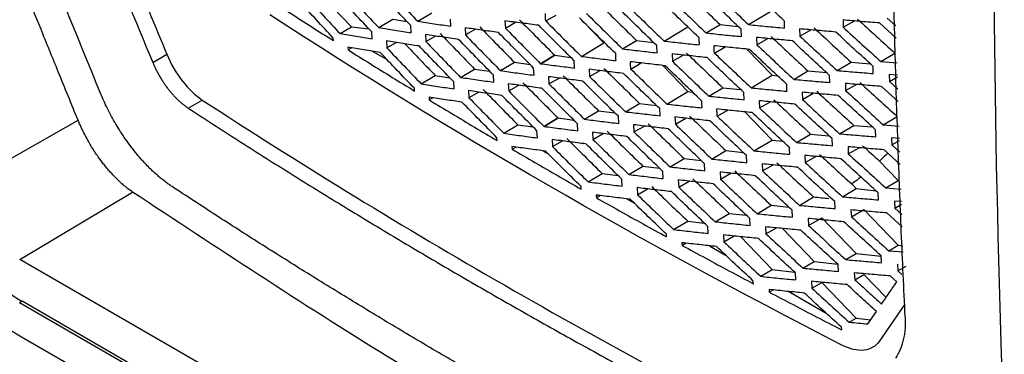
# Model space of a CAD drawing. Header units: millimetres. Extents: x 145 to 933, y -105 to 949.
# Tile 131 of 157: x 779.66 to 804.49, y 716.47 to 724.92. Entities that reach past the tile are written whole.
import ezdxf

# ---------------------------------------------------------------- set-up
doc = ezdxf.new("R2010")
doc.units = ezdxf.units.MM

msp = doc.modelspace()

# ---------------------------------------------------------------- linework, layer by layer
at = {"color": 7, "linetype": 'Continuous', "lineweight": 25}
for p, q in [((787.162, 725.635), (788.026, 724.737)), ((789.698, 724.876), (790.052, 725.088)), ((792.926, 724.884), (793.189, 725.034)), ((798.04, 724.791), (798.633, 725.146)), ((788.713, 724.717), (789.067, 724.929)), ((789.067, 724.929), (789.424, 724.873)), ((789.535, 724.588), (789.526, 724.766)), ((790.53, 724.752), (790.521, 724.932)), ((791.898, 724.887), (791.907, 724.704)), ((791.907, 724.704), (792.165, 724.852)), ((793.877, 724.862), (794.39, 724.329)), ((796.969, 724.581), (797.323, 724.792)), ((797.323, 724.792), (797.78, 724.746)), ((800.423, 724.909), (800.429, 724.726)), ((800.429, 724.726), (800.709, 724.885)), ((801.764, 724.449), (801.341, 724.833)), ((801.536, 724.956), (801.754, 724.759)), ((787.739, 724.565), (788.026, 724.737)), ((788.026, 724.737), (788.467, 724.686)), ((788.551, 724.431), (788.542, 724.607)), ((789.894, 724.542), (789.904, 724.363)), ((790.89, 724.712), (790.9, 724.53)), ((791.153, 724.675), (790.9, 724.53)), ((795.909, 724.377), (796.512, 724.738)), ((797.861, 724.491), (797.854, 724.675)), ((799.328, 724.686), (799.334, 724.502)), ((799.334, 724.502), (799.613, 724.661)), ((787.573, 724.387), (787.569, 724.454)), ((788.909, 724.38), (788.92, 724.203)), ((789.161, 724.341), (788.92, 724.203)), ((789.904, 724.363), (790.152, 724.505)), ((793.824, 723.99), (794.39, 724.329)), ((794.861, 724.18), (795.214, 724.392)), ((795.214, 724.392), (795.647, 724.342)), ((795.736, 724.079), (795.728, 724.264)), ((798.244, 724.469), (798.251, 724.285)), ((798.251, 724.285), (798.527, 724.442)), ((783.014, 723.84), (783.369, 724.045)), ((787.936, 724.223), (787.94, 724.155)), ((788.033, 724.207), (787.94, 724.155)), ((788.55, 724.123), (788.924, 723.908)), ((793.151, 724.018), (792.797, 723.806)), ((793.151, 724.018), (792.797, 723.806)), ((792.798, 723.806), (793.151, 724.018)), ((793.151, 724.018), (793.558, 723.965)), ((796.11, 724.054), (796.119, 723.87)), ((796.119, 723.87), (796.389, 724.024)), ((797.179, 724.074), (797.452, 724.23)), ((797.996, 724.175), (798.633, 723.513)), ((801.374, 723.861), (801.728, 724.074)), ((791.782, 723.63), (792.136, 723.842)), ((792.136, 723.842), (792.529, 723.788)), ((793.654, 723.695), (793.646, 723.878)), ((795.07, 723.672), (795.336, 723.824)), ((800.273, 723.633), (800.627, 723.845)), ((800.627, 723.845), (801.107, 723.806)), ((801.374, 723.861), (801.784, 723.83)), ((790.779, 723.46), (791.132, 723.672)), ((791.132, 723.672), (791.511, 723.617)), ((791.617, 723.339), (791.607, 723.519)), ((792.63, 723.514), (792.621, 723.695)), ((794.023, 723.664), (794.032, 723.481)), ((794.032, 723.481), (794.295, 723.631)), ((795.878, 723.763), (796.512, 723.104)), ((799.183, 723.411), (799.537, 723.623)), ((799.537, 723.623), (800.007, 723.582)), ((801.186, 723.558), (801.179, 723.739)), ((801.794, 723.519), (801.584, 723.535)), ((801.584, 723.535), (801.591, 723.355)), ((789.786, 723.297), (790.14, 723.508)), ((790.14, 723.508), (790.504, 723.453)), ((790.615, 723.171), (790.605, 723.349)), ((791.981, 723.299), (791.991, 723.119)), ((792.997, 723.478), (793.006, 723.297)), ((793.006, 723.297), (793.264, 723.444)), ((798.105, 723.197), (798.633, 723.513)), ((798.633, 723.513), (798.778, 723.496)), ((800.088, 723.331), (800.081, 723.512)), ((800.481, 723.308), (800.489, 723.126)), ((800.489, 723.126), (800.765, 723.284)), ((801.591, 723.355), (801.795, 723.471)), ((801.591, 723.355), (801.805, 723.161)), ((789.618, 723.117), (789.614, 723.185)), ((790.978, 723.126), (790.988, 722.948)), ((791.236, 723.089), (790.988, 722.948)), ((791.991, 723.119), (792.244, 723.264)), ((795.982, 722.787), (796.512, 723.104)), ((796.512, 723.104), (796.627, 723.091)), ((797.037, 722.988), (797.391, 723.2)), ((797.391, 723.2), (797.84, 723.154)), ((797.926, 722.897), (797.918, 723.08)), ((799.39, 723.087), (799.398, 722.905)), ((799.398, 722.905), (799.672, 723.061)), ((801.815, 722.851), (801.396, 723.231)), ((783.911, 722.685), (784.266, 722.89)), ((789.986, 722.959), (789.99, 722.891)), ((790.086, 722.944), (789.99, 722.891)), ((794.937, 722.593), (795.291, 722.804)), ((795.291, 722.804), (795.716, 722.755)), ((798.31, 722.872), (798.318, 722.69)), ((798.318, 722.69), (798.59, 722.845)), ((793.904, 722.405), (794.258, 722.617)), ((794.258, 722.617), (794.669, 722.566)), ((795.809, 722.491), (795.8, 722.673)), ((797.251, 722.482), (797.52, 722.635)), ((797.948, 722.591), (798.633, 721.88)), ((778.118, 720.664), (781.132, 722.382)), ((792.882, 722.224), (793.236, 722.436)), ((793.235, 722.436), (792.882, 722.224)), ((793.236, 722.436), (792.882, 722.224)), ((793.236, 722.436), (793.634, 722.383)), ((793.736, 722.112), (793.726, 722.292)), ((794.767, 722.298), (794.757, 722.479)), ((796.185, 722.462), (796.194, 722.28)), ((796.194, 722.28), (796.46, 722.432)), ((801.434, 722.264), (801.788, 722.477)), ((791.871, 722.05), (792.225, 722.262)), ((792.225, 722.262), (792.609, 722.209)), ((792.715, 721.933), (792.705, 722.112)), ((794.106, 722.076), (794.116, 721.896)), ((794.116, 721.896), (794.374, 722.043)), ((795.14, 722.266), (795.15, 722.085)), ((795.15, 722.085), (795.412, 722.234)), ((799.251, 721.819), (799.605, 722.031)), ((799.605, 722.031), (800.067, 721.989)), ((800.337, 722.038), (800.691, 722.251)), ((800.691, 722.251), (801.163, 722.211)), ((801.247, 721.962), (801.24, 722.141)), ((801.434, 722.264), (801.835, 722.233)), ((791.7, 721.869), (791.696, 721.937)), ((793.084, 721.893), (793.095, 721.714)), ((793.095, 721.714), (793.348, 721.859)), ((798.177, 721.607), (798.633, 721.88)), ((798.633, 721.88), (798.904, 721.849)), ((800.153, 721.737), (800.146, 721.917)), ((801.845, 721.92), (801.647, 721.936)), ((801.647, 721.936), (801.654, 721.758)), ((801.654, 721.758), (801.847, 721.867)), ((792.073, 721.716), (792.077, 721.647)), ((792.077, 721.647), (792.175, 721.702)), ((792.849, 721.61), (792.99, 721.529)), ((797.114, 721.401), (797.468, 721.613)), ((797.468, 721.613), (797.909, 721.567)), ((800.548, 721.711), (800.556, 721.532)), ((800.556, 721.532), (800.828, 721.687)), ((801.866, 721.266), (801.46, 721.633)), ((801.654, 721.758), (801.856, 721.576)), ((796.062, 721.202), (796.416, 721.414)), ((796.416, 721.414), (796.845, 721.366)), ((796.939, 721.105), (796.93, 721.284)), ((797.999, 721.309), (797.991, 721.489)), ((799.461, 721.492), (799.469, 721.313)), ((799.469, 721.313), (799.739, 721.467)), ((801.344, 721.349), (801.815, 720.86)), ((793.993, 720.825), (794.347, 721.037)), ((794.347, 721.037), (794.749, 720.986)), ((795.022, 721.01), (795.376, 721.222)), ((795.376, 721.222), (795.791, 721.173)), ((795.89, 720.908), (795.88, 721.087)), ((797.321, 721.074), (797.331, 720.894)), ((797.331, 720.894), (797.595, 721.045)), ((798.385, 721.28), (798.394, 721.1)), ((798.394, 721.1), (798.662, 721.253)), ((794.852, 720.717), (794.842, 720.895)), ((796.269, 720.874), (796.279, 720.695)), ((796.279, 720.695), (796.54, 720.844)), ((801.502, 720.672), (801.815, 720.86)), ((793.819, 720.642), (793.815, 720.71)), ((795.228, 720.68), (795.238, 720.502)), ((795.238, 720.502), (795.495, 720.649)), ((800.409, 720.449), (800.754, 720.655)), ((800.641, 720.772), (800.754, 720.655)), ((800.754, 720.655), (801.253, 720.598)), ((801.316, 720.371), (801.308, 720.547)), ((801.502, 720.672), (801.886, 720.642)), ((794.198, 720.493), (794.202, 720.424)), ((794.303, 720.48), (794.202, 720.424)), ((794.97, 720.397), (795.151, 720.297)), ((799.328, 720.232), (799.682, 720.444)), ((800.226, 720.149), (800.218, 720.326)), ((801.896, 720.327), (801.718, 720.341)), ((801.718, 720.341), (801.726, 720.165)), ((798.257, 720.022), (798.612, 720.234)), ((798.612, 720.234), (799.055, 720.19)), ((799.148, 719.934), (799.139, 720.111)), ((800.623, 720.119), (800.632, 719.942)), ((800.632, 719.942), (800.951, 720.124)), ((800.951, 720.124), (801.815, 719.226)), ((801.726, 720.165), (801.899, 720.264)), ((801.726, 720.165), (801.907, 720.003)), ((796.151, 719.622), (796.505, 719.834)), ((796.505, 719.834), (796.925, 719.787)), ((797.199, 719.819), (797.553, 720.031)), ((797.553, 720.031), (797.984, 719.985)), ((798.081, 719.725), (798.071, 719.903)), ((799.54, 719.902), (799.549, 719.725)), ((799.549, 719.725), (799.89, 719.92)), ((799.89, 719.92), (800.754, 719.022)), ((801.917, 719.692), (801.531, 720.04)), ((797.024, 719.524), (797.014, 719.701)), ((798.469, 719.692), (798.478, 719.515)), ((798.478, 719.515), (798.741, 719.665)), ((798.893, 719.65), (799.694, 718.818)), ((795.973, 719.437), (795.969, 719.505)), ((797.409, 719.488), (797.419, 719.312)), ((797.419, 719.312), (797.678, 719.46)), ((797.835, 719.443), (798.633, 718.614)), ((796.36, 719.291), (796.365, 719.222)), ((796.466, 719.279), (796.365, 719.222)), ((797.057, 719.212), (797.46, 718.98)), ((801.578, 719.085), (801.815, 719.226)), ((801.578, 719.085), (801.937, 719.056)), ((801.815, 719.226), (801.932, 719.213)), ((800.119, 707.056), (779.66, 718.866)), ((799.412, 718.649), (799.694, 718.818)), ((799.694, 718.818), (800.288, 718.749)), ((800.49, 718.864), (800.754, 719.022)), ((800.754, 719.022), (801.385, 718.949)), ((801.393, 718.785), (801.384, 718.959)), ((798.346, 718.442), (798.633, 718.614)), ((798.633, 718.614), (799.201, 718.548)), ((800.307, 718.565), (800.298, 718.74)), ((801.797, 718.751), (801.806, 718.578)), ((801.806, 718.578), (802.012, 718.695)), ((801.806, 718.578), (801.906, 718.488)), ((798.163, 718.254), (798.16, 718.321)), ((799.233, 718.353), (799.223, 718.527)), ((799.628, 718.317), (799.638, 718.143)), ((800.706, 718.531), (800.716, 718.357)), ((800.716, 718.357), (800.951, 718.491)), ((800.951, 718.491), (801.509, 717.911)), ((801.777, 718.301), (801.611, 718.451)), ((798.56, 718.109), (798.564, 718.041)), ((798.666, 718.098), (798.564, 718.041)), ((799.056, 718.059), (799.998, 717.515)), ((799.638, 718.143), (799.89, 718.287)), ((799.89, 718.287), (800.754, 717.389)), ((779.721, 717.812), (779.656, 717.773)), ((800.189, 705.995), (779.721, 717.812)), ((800.125, 705.957), (779.656, 717.773)), ((801.98, 717.741), (801.336, 716.802)), ((800.578, 717.284), (800.754, 717.389)), ((800.754, 717.389), (801.123, 717.347)), ((801.051, 717.241), (801.267, 717.557)), ((800.368, 717.104), (800.389, 717.116)), ((800.39, 717.093), (800.386, 717.158))]:
    msp.add_line(p, q, dxfattribs=at)
at = {"color": 7, "linetype": 'Continuous', "lineweight": 25, "flags": 128}
msp.add_lwpolyline([(779.66, 718.866), (781.256, 719.819), (782.509, 720.568)], dxfattribs=at)
at = {"color": 7, "linetype": 'Continuous', "lineweight": 25}
for points, knots in [([(808.744, 791.846), (806.81, 778.023), (805.491, 764.43), (804.097, 737.872), (804.023, 724.908), (804.571, 712.339)], [0, 0, 0, 0, 0.5, 0.5, 1, 1, 1, 1]), ([(803.079, 705.286), (803.251, 705.552), (803.597, 706.087), (804.127, 706.9), (804.669, 707.73), (805.217, 708.564), (805.63, 709.192), (805.882, 709.572), (805.973, 709.71), (806.094, 709.932), (806.233, 710.313), (806.305, 710.813), (806.31, 711.176), (806.303, 711.354), (806.298, 711.468), (806.29, 711.658), (806.278, 711.935), (806.264, 712.276), (806.25, 712.618), (806.205, 713.759), (806.07, 717.531), (805.977, 721.96), (805.944, 726.237), (805.939, 728.477), (805.947, 730.723), (805.968, 732.976), (806.001, 735.237), (806.047, 737.504), (806.105, 739.779), (806.176, 742.06), (806.258, 744.347), (806.324, 745.877), (806.357, 746.643)], [0, 0, 0, 0, 0.030446, 0.061437, 0.092974, 0.125056, 0.156321, 0.164137, 0.168038, 0.171917, 0.187328, 0.202868, 0.210653, 0.213204, 0.215118, 0.218468, 0.226284, 0.2341, 0.241916, 0.249732, 0.312266, 0.499829, 0.549846, 0.599863, 0.64988, 0.699897, 0.749914, 0.799931, 0.849949, 0.899966, 0.949983, 1, 1, 1, 1]), ([(801.99, 717.42), (801.973, 717.777), (801.939, 718.49), (801.892, 719.564), (801.849, 720.64), (801.81, 721.718), (801.774, 722.798), (801.742, 723.88), (801.714, 724.964), (801.689, 726.051), (801.668, 727.14), (801.65, 728.231), (801.637, 729.324), (801.627, 730.42), (801.62, 731.518), (801.618, 732.618), (801.619, 733.72), (801.623, 734.824), (801.632, 735.931), (801.644, 737.039), (801.655, 737.78), (801.66, 738.151)], [0, 0, 0, 0, 0.05265, 0.105293, 0.15793, 0.210563, 0.263191, 0.315817, 0.368439, 0.42106, 0.47368, 0.5263, 0.578921, 0.631543, 0.684167, 0.736794, 0.789424, 0.842059, 0.8947, 0.947347, 1, 1, 1, 1]), ([(781.132, 722.382), (780.965, 722.789), (780.65, 723.558), (780.208, 724.646), (779.824, 725.6), (779.342, 726.808), (778.696, 728.45), (778.167, 729.824), (777.877, 730.579)], [0, 0, 0, 0, 0.149899, 0.283202, 0.399904, 0.500004, 0.72549, 1, 1, 1, 1]), ([(772.99, 728.655), (773.191, 728.193), (773.585, 727.288), (774.167, 725.96), (774.727, 724.69), (775.264, 723.477), (775.78, 722.319), (776.189, 721.407), (776.445, 720.837), (776.547, 720.612), (776.606, 720.481), (776.71, 720.263), (776.948, 719.811), (777.339, 719.183), (777.876, 718.481), (778.366, 717.957), (778.773, 717.585), (779.032, 717.373), (779.24, 717.219), (779.39, 717.114), (779.546, 717.013), (779.651, 716.95), (779.71, 716.915)], [0, 0, 0, 0, 0.109183, 0.213979, 0.314388, 0.41041, 0.502046, 0.589589, 0.627557, 0.63775, 0.643237, 0.658833, 0.689815, 0.75182, 0.813904, 0.875978, 0.907042, 0.937961, 0.953626, 0.968849, 0.982378, 1, 1, 1, 1]), ([(788.831, 725.785), (788.975, 725.633), (789.263, 725.33), (789.553, 725.028), (789.698, 724.876)], [0, 0, 0, 0, 0.5003651, 1, 1, 1, 1]), ([(798.934, 724.891), (798.779, 725.037), (798.468, 725.329), (798.159, 725.622), (798.005, 725.768)], [0, 0, 0, 0, 0.500545, 1, 1, 1, 1]), ([(788.542, 724.607), (788.398, 724.758), (788.112, 725.062), (787.827, 725.366), (787.684, 725.518)], [0, 0, 0, 0, 0.499572, 1, 1, 1, 1]), ([(787.854, 725.629), (787.997, 725.477), (788.282, 725.172), (788.569, 724.869), (788.713, 724.717)], [0, 0, 0, 0, 0.500425, 1, 1, 1, 1]), ([(789.526, 724.766), (789.381, 724.918), (789.092, 725.22), (788.804, 725.524), (788.66, 725.675)], [0, 0, 0, 0, 0.499627, 1, 1, 1, 1]), ([(797.854, 724.675), (797.7, 724.822), (797.391, 725.115), (797.085, 725.41), (796.931, 725.557)], [0, 0, 0, 0, 0.500528, 1, 1, 1, 1]), ([(797.116, 725.671), (797.269, 725.524), (797.576, 725.23), (797.886, 724.938), (798.04, 724.791)], [0, 0, 0, 0, 0.499473, 1, 1, 1, 1]), ([(785.948, 725.428), (786.127, 725.312), (786.486, 725.079), (787.028, 724.732), (787.391, 724.502), (787.573, 724.387)], [0, 0, 0, 0, 0.33357, 0.666901, 1, 1, 1, 1]), ([(787.569, 724.454), (787.427, 724.606), (787.143, 724.91), (786.861, 725.215), (786.72, 725.367)], [0, 0, 0, 0, 0.499548, 1, 1, 1, 1]), ([(786.889, 725.479), (787.03, 725.326), (787.313, 725.021), (787.597, 724.717), (787.739, 724.565)], [0, 0, 0, 0, 0.500455, 1, 1, 1, 1]), ([(794.998, 725.264), (795.149, 725.116), (795.452, 724.82), (795.757, 724.525), (795.909, 724.377)], [0, 0, 0, 0, 0.499594, 1, 1, 1, 1]), ([(796.785, 724.466), (796.632, 724.614), (796.326, 724.908), (796.021, 725.204), (795.869, 725.351)], [0, 0, 0, 0, 0.5004769, 1, 1, 1, 1]), ([(796.051, 725.464), (796.203, 725.317), (796.509, 725.022), (796.816, 724.728), (796.969, 724.581)], [0, 0, 0, 0, 0.499517, 1, 1, 1, 1]), ([(793.956, 725.071), (794.107, 724.922), (794.407, 724.625), (794.709, 724.328), (794.861, 724.18)], [0, 0, 0, 0, 0.499701, 1, 1, 1, 1]), ([(795.728, 724.264), (795.575, 724.412), (795.271, 724.707), (794.969, 725.004), (794.818, 725.153)], [0, 0, 0, 0, 0.500395, 1, 1, 1, 1]), ([(789.698, 724.876), (789.836, 724.855), (790.112, 724.813), (790.391, 724.772), (790.53, 724.752)], [0, 0, 0, 0, 0.500403, 1, 1, 1, 1]), ([(792.749, 724.774), (792.607, 724.793), (792.322, 724.83), (792.039, 724.868), (791.898, 724.887)], [0, 0, 0, 0, 0.500972, 1, 1, 1, 1]), ([(793.646, 723.878), (793.496, 724.027), (793.197, 724.325), (792.899, 724.624), (792.75, 724.774)], [0, 0, 0, 0, 0.4990281, 1, 1, 1, 1]), ([(792.926, 724.884), (793.075, 724.735), (793.373, 724.436), (793.673, 724.138), (793.824, 723.99)], [0, 0, 0, 0, 0.49984, 1, 1, 1, 1]), ([(794.681, 724.068), (794.53, 724.216), (794.228, 724.513), (793.928, 724.811), (793.778, 724.96)], [0, 0, 0, 0, 0.500282, 1, 1, 1, 1]), ([(798.04, 724.791), (798.19, 724.777), (798.489, 724.748), (798.79, 724.72), (798.941, 724.706)], [0, 0, 0, 0, 0.499564, 1, 1, 1, 1]), ([(801.341, 724.833), (801.188, 724.846), (800.881, 724.87), (800.576, 724.896), (800.423, 724.909)], [0, 0, 0, 0, 0.500362, 1, 1, 1, 1]), ([(787.739, 724.565), (787.874, 724.543), (788.144, 724.497), (788.416, 724.453), (788.551, 724.431)], [0, 0, 0, 0, 0.500521, 1, 1, 1, 1]), ([(788.713, 724.717), (788.849, 724.696), (789.123, 724.652), (789.398, 724.609), (789.535, 724.588)], [0, 0, 0, 0, 0.500478, 1, 1, 1, 1]), ([(790.726, 724.42), (790.587, 724.44), (790.309, 724.48), (790.032, 724.522), (789.894, 724.542)], [0, 0, 0, 0, 0.49961, 1, 1, 1, 1]), ([(791.732, 724.594), (791.591, 724.613), (791.31, 724.652), (791.03, 724.692), (790.89, 724.712)], [0, 0, 0, 0, 0.499721, 1, 1, 1, 1]), ([(790.9, 724.53), (791.046, 724.38), (791.34, 724.079), (791.635, 723.78), (791.782, 723.63)], [0, 0, 0, 0, 0.500168, 1, 1, 1, 1]), ([(792.621, 723.695), (792.472, 723.845), (792.175, 724.144), (791.88, 724.444), (791.732, 724.594)], [0, 0, 0, 0, 0.499957, 1, 1, 1, 1]), ([(791.907, 724.704), (792.054, 724.555), (792.35, 724.255), (792.648, 723.956), (792.797, 723.806)], [0, 0, 0, 0, 0.4984695, 1, 1, 1, 1]), ([(796.969, 724.581), (797.117, 724.565), (797.414, 724.535), (797.712, 724.505), (797.861, 724.491)], [0, 0, 0, 0, 0.499589, 1, 1, 1, 1]), ([(800.237, 724.605), (800.085, 724.618), (799.781, 724.645), (799.479, 724.672), (799.328, 724.686)], [0, 0, 0, 0, 0.500421, 1, 1, 1, 1]), ([(801.179, 723.739), (801.022, 723.883), (800.707, 724.171), (800.394, 724.461), (800.237, 724.605)], [0, 0, 0, 0, 0.500492, 1, 1, 1, 1]), ([(800.429, 724.726), (800.586, 724.581), (800.9, 724.293), (801.216, 724.005), (801.374, 723.861)], [0, 0, 0, 0, 0.499537, 1, 1, 1, 1]), ([(789.732, 724.253), (789.594, 724.273), (789.319, 724.315), (789.046, 724.358), (788.909, 724.38)], [0, 0, 0, 0, 0.499531, 1, 1, 1, 1]), ([(789.376, 724.308), (789.504, 724.173), (789.758, 723.906), (790.014, 723.64), (790.14, 723.508)], [0, 0, 0, 0, 0.50462, 1, 1, 1, 1]), ([(789.904, 724.363), (790.049, 724.212), (790.34, 723.911), (790.633, 723.61), (790.779, 723.46)], [0, 0, 0, 0, 0.500287, 1, 1, 1, 1]), ([(791.607, 723.519), (791.46, 723.669), (791.165, 723.969), (790.873, 724.27), (790.726, 724.42)], [0, 0, 0, 0, 0.499814, 1, 1, 1, 1]), ([(795.909, 724.377), (796.056, 724.361), (796.35, 724.328), (796.645, 724.297), (796.793, 724.282)], [0, 0, 0, 0, 0.499644, 1, 1, 1, 1]), ([(799.145, 724.383), (798.994, 724.397), (798.693, 724.425), (798.393, 724.454), (798.244, 724.469)], [0, 0, 0, 0, 0.50043, 1, 1, 1, 1]), ([(798.251, 724.285), (798.406, 724.139), (798.715, 723.847), (799.027, 723.557), (799.183, 723.411)], [0, 0, 0, 0, 0.499451, 1, 1, 1, 1]), ([(800.081, 723.512), (799.925, 723.657), (799.612, 723.947), (799.301, 724.238), (799.145, 724.383)], [0, 0, 0, 0, 0.5005423, 1, 1, 1, 1]), ([(799.334, 724.502), (799.49, 724.357), (799.802, 724.067), (800.116, 723.778), (800.273, 723.633)], [0, 0, 0, 0, 0.499467, 1, 1, 1, 1]), ([(783.369, 724.045), (783.474, 723.792), (783.611, 723.563), (783.918, 723.17), (784.088, 723.006), (784.266, 722.89)], [0, 0, 0, 0, 0.5, 0.5, 1, 1, 1, 1]), ([(788.749, 724.091), (788.613, 724.113), (788.341, 724.156), (788.071, 724.201), (787.936, 724.223)], [0, 0, 0, 0, 0.4994826, 1, 1, 1, 1]), ([(787.94, 724.155), (788.126, 724.039), (788.496, 723.807), (789.056, 723.461), (789.431, 723.231), (789.618, 723.117)], [0, 0, 0, 0, 0.333559, 0.66689, 1, 1, 1, 1]), ([(789.614, 723.185), (789.469, 723.336), (789.18, 723.637), (788.892, 723.94), (788.749, 724.091)], [0, 0, 0, 0, 0.499613, 1, 1, 1, 1]), ([(788.92, 724.203), (789.064, 724.051), (789.352, 723.749), (789.642, 723.447), (789.786, 723.297)], [0, 0, 0, 0, 0.500378, 1, 1, 1, 1]), ([(790.605, 723.349), (790.459, 723.499), (790.167, 723.8), (789.877, 724.102), (789.732, 724.253)], [0, 0, 0, 0, 0.4997, 1, 1, 1, 1]), ([(794.861, 724.18), (795.006, 724.163), (795.297, 724.129), (795.589, 724.096), (795.736, 724.079)], [0, 0, 0, 0, 0.4997272, 1, 1, 1, 1]), ([(796.995, 723.959), (796.847, 723.974), (796.551, 724.006), (796.257, 724.038), (796.11, 724.054)], [0, 0, 0, 0, 0.5003624, 1, 1, 1, 1]), ([(798.064, 724.168), (797.915, 724.183), (797.616, 724.212), (797.32, 724.243), (797.171, 724.258)], [0, 0, 0, 0, 0.5004093, 1, 1, 1, 1]), ([(797.179, 724.074), (797.333, 723.927), (797.64, 723.634), (797.95, 723.343), (798.105, 723.197)], [0, 0, 0, 0, 0.4994655, 1, 1, 1, 1]), ([(798.994, 723.293), (798.839, 723.439), (798.528, 723.73), (798.219, 724.022), (798.064, 724.168)], [0, 0, 0, 0, 0.500555, 1, 1, 1, 1]), ([(783.014, 723.84), (783.025, 723.813), (783.048, 723.76), (783.085, 723.681), (783.125, 723.602), (783.168, 723.523), (783.214, 723.445), (783.262, 723.368), (783.313, 723.292), (783.365, 723.218), (783.42, 723.147), (783.477, 723.077), (783.536, 723.011), (783.596, 722.947), (783.657, 722.886), (783.72, 722.83), (783.783, 722.777), (783.847, 722.728), (783.889, 722.699), (783.911, 722.685)], [0, 0, 0, 0, 0.056405, 0.112778, 0.169317, 0.226223, 0.283739, 0.341894, 0.400157, 0.458443, 0.516993, 0.576144, 0.635817, 0.695807, 0.755903, 0.81619, 0.876892, 0.938121, 1, 1, 1, 1]), ([(792.797, 723.806), (792.94, 723.787), (793.225, 723.75), (793.512, 723.714), (793.654, 723.695)], [0, 0, 0, 0, 0.501531, 1, 1, 1, 1]), ([(793.824, 723.99), (793.967, 723.972), (794.255, 723.936), (794.545, 723.901), (794.689, 723.884)], [0, 0, 0, 0, 0.499839, 1, 1, 1, 1]), ([(795.937, 723.756), (795.79, 723.772), (795.497, 723.805), (795.206, 723.839), (795.061, 723.856)], [0, 0, 0, 0, 0.500283, 1, 1, 1, 1]), ([(796.119, 723.87), (796.271, 723.723), (796.577, 723.428), (796.884, 723.135), (797.037, 722.988)], [0, 0, 0, 0, 0.499513, 1, 1, 1, 1]), ([(797.918, 723.08), (797.764, 723.226), (797.455, 723.519), (797.148, 723.812), (796.995, 723.959)], [0, 0, 0, 0, 0.5005343, 1, 1, 1, 1]), ([(791.782, 723.63), (791.923, 723.61), (792.205, 723.571), (792.488, 723.533), (792.63, 723.514)], [0, 0, 0, 0, 0.500155, 1, 1, 1, 1]), ([(794.89, 723.559), (794.745, 723.576), (794.455, 723.611), (794.167, 723.646), (794.023, 723.664)], [0, 0, 0, 0, 0.500178, 1, 1, 1, 1]), ([(795.8, 722.673), (795.648, 722.82), (795.343, 723.115), (795.041, 723.411), (794.89, 723.559)], [0, 0, 0, 0, 0.500395, 1, 1, 1, 1]), ([(795.07, 723.672), (795.221, 723.524), (795.524, 723.229), (795.829, 722.934), (795.982, 722.787)], [0, 0, 0, 0, 0.499592, 1, 1, 1, 1]), ([(796.854, 722.873), (796.7, 723.02), (796.394, 723.314), (796.089, 723.609), (795.937, 723.756)], [0, 0, 0, 0, 0.50048, 1, 1, 1, 1]), ([(800.273, 723.633), (800.424, 723.62), (800.728, 723.594), (801.033, 723.57), (801.186, 723.558)], [0, 0, 0, 0, 0.49962, 1, 1, 1, 1]), ([(789.786, 723.297), (789.924, 723.275), (790.2, 723.233), (790.477, 723.191), (790.615, 723.171)], [0, 0, 0, 0, 0.500392, 1, 1, 1, 1]), ([(790.779, 723.46), (790.918, 723.439), (791.196, 723.399), (791.477, 723.359), (791.617, 723.339)], [0, 0, 0, 0, 0.500289, 1, 1, 1, 1]), ([(792.829, 723.185), (792.687, 723.204), (792.404, 723.241), (792.122, 723.28), (791.981, 723.299)], [0, 0, 0, 0, 0.5009263, 1, 1, 1, 1]), ([(793.854, 723.369), (793.711, 723.387), (793.424, 723.423), (793.139, 723.46), (792.997, 723.478)], [0, 0, 0, 0, 0.500043, 1, 1, 1, 1]), ([(793.006, 723.297), (793.155, 723.148), (793.454, 722.85), (793.754, 722.553), (793.904, 722.405)], [0, 0, 0, 0, 0.499845, 1, 1, 1, 1]), ([(794.757, 722.479), (794.606, 722.627), (794.304, 722.923), (794.004, 723.22), (793.854, 723.369)], [0, 0, 0, 0, 0.500279, 1, 1, 1, 1]), ([(794.032, 723.481), (794.183, 723.333), (794.483, 723.036), (794.786, 722.74), (794.937, 722.593)], [0, 0, 0, 0, 0.4997031, 1, 1, 1, 1]), ([(799.183, 723.411), (799.333, 723.398), (799.634, 723.37), (799.937, 723.344), (800.088, 723.331)], [0, 0, 0, 0, 0.499577, 1, 1, 1, 1]), ([(801.396, 723.231), (801.243, 723.244), (800.938, 723.269), (800.633, 723.295), (800.481, 723.308)], [0, 0, 0, 0, 0.500352, 1, 1, 1, 1]), ([(783.503, 720.706), (783.475, 720.725), (783.419, 720.763), (783.336, 720.824), (783.254, 720.888), (783.173, 720.955), (783.092, 721.025), (783.013, 721.098), (782.935, 721.174), (782.858, 721.253), (782.782, 721.334), (782.707, 721.417), (782.634, 721.502), (782.563, 721.589), (782.472, 721.705), (782.361, 721.855), (782.234, 722.041), (782.114, 722.232), (782.002, 722.427), (781.898, 722.623), (781.802, 722.822), (781.746, 722.955), (781.717, 723.021)], [0, 0, 0, 0, 0.040501, 0.080604, 0.120255, 0.159454, 0.198302, 0.236866, 0.275228, 0.313459, 0.351519, 0.389346, 0.426741, 0.46371, 0.500311, 0.572483, 0.644606, 0.716795, 0.788206, 0.85893, 0.929397, 1, 1, 1, 1]), ([(791.816, 723.007), (791.676, 723.027), (791.396, 723.066), (791.117, 723.106), (790.978, 723.126)], [0, 0, 0, 0, 0.49973, 1, 1, 1, 1]), ([(791.991, 723.119), (792.139, 722.97), (792.435, 722.671), (792.732, 722.373), (792.882, 722.224)], [0, 0, 0, 0, 0.498474, 1, 1, 1, 1]), ([(793.726, 722.292), (793.576, 722.44), (793.277, 722.737), (792.979, 723.036), (792.829, 723.185)], [0, 0, 0, 0, 0.499074, 1, 1, 1, 1]), ([(798.105, 723.197), (798.253, 723.182), (798.552, 723.153), (798.852, 723.125), (799.002, 723.111)], [0, 0, 0, 0, 0.499568, 1, 1, 1, 1]), ([(800.297, 723.005), (800.145, 723.019), (799.842, 723.045), (799.541, 723.073), (799.39, 723.087)], [0, 0, 0, 0, 0.5004146, 1, 1, 1, 1]), ([(800.489, 723.126), (800.646, 722.983), (800.96, 722.695), (801.276, 722.408), (801.434, 722.264)], [0, 0, 0, 0, 0.4995272, 1, 1, 1, 1]), ([(784.266, 722.89), (786.642, 721.337), (789.107, 719.823), (794.196, 716.885), (796.819, 715.462), (799.508, 714.091)], [0, 0, 0, 0, 0.5, 0.5, 1, 1, 1, 1]), ([(790.814, 722.836), (790.676, 722.856), (790.399, 722.897), (790.123, 722.938), (789.986, 722.959)], [0, 0, 0, 0, 0.499622, 1, 1, 1, 1]), ([(789.99, 722.891), (790.179, 722.776), (790.557, 722.548), (791.127, 722.207), (791.509, 721.981), (791.7, 721.869)], [0, 0, 0, 0, 0.333486, 0.666817, 1, 1, 1, 1]), ([(791.696, 721.937), (791.549, 722.087), (791.254, 722.386), (790.961, 722.686), (790.814, 722.836)], [0, 0, 0, 0, 0.499801, 1, 1, 1, 1]), ([(790.988, 722.948), (791.135, 722.798), (791.428, 722.498), (791.723, 722.199), (791.871, 722.05)], [0, 0, 0, 0, 0.50018, 1, 1, 1, 1]), ([(792.705, 722.112), (792.556, 722.261), (792.259, 722.559), (791.964, 722.858), (791.816, 723.007)], [0, 0, 0, 0, 0.499947, 1, 1, 1, 1]), ([(795.982, 722.787), (796.128, 722.771), (796.42, 722.738), (796.715, 722.707), (796.862, 722.691)], [0, 0, 0, 0, 0.499642, 1, 1, 1, 1]), ([(797.037, 722.988), (797.185, 722.973), (797.48, 722.942), (797.778, 722.912), (797.926, 722.897)], [0, 0, 0, 0, 0.4995904, 1, 1, 1, 1]), ([(799.209, 722.786), (799.058, 722.8), (798.758, 722.828), (798.459, 722.857), (798.31, 722.872)], [0, 0, 0, 0, 0.500427, 1, 1, 1, 1]), ([(800.146, 721.917), (799.989, 722.061), (799.676, 722.351), (799.364, 722.641), (799.209, 722.786)], [0, 0, 0, 0, 0.500549, 1, 1, 1, 1]), ([(799.398, 722.905), (799.554, 722.76), (799.866, 722.471), (800.18, 722.183), (800.337, 722.038)], [0, 0, 0, 0, 0.499459, 1, 1, 1, 1]), ([(801.24, 722.141), (801.082, 722.285), (800.767, 722.572), (800.453, 722.861), (800.297, 723.005)], [0, 0, 0, 0, 0.500501, 1, 1, 1, 1]), ([(783.911, 722.685), (784.119, 722.549), (784.534, 722.279), (785.161, 721.876), (785.792, 721.475), (786.426, 721.076), (787.064, 720.679), (787.705, 720.284), (788.35, 719.891), (788.998, 719.5), (789.651, 719.112), (790.306, 718.725), (790.965, 718.34), (791.628, 717.958), (792.294, 717.577), (792.964, 717.199), (793.637, 716.823), (794.314, 716.448), (794.995, 716.076), (795.679, 715.706), (796.367, 715.337), (797.058, 714.971), (797.753, 714.607), (798.451, 714.245), (798.919, 714.005), (799.153, 713.886)], [0, 0, 0, 0, 0.043526, 0.08704, 0.130541, 0.174032, 0.217513, 0.260987, 0.304453, 0.347914, 0.39137, 0.434823, 0.478275, 0.521725, 0.565177, 0.60863, 0.652086, 0.695547, 0.739013, 0.782487, 0.825968, 0.869459, 0.91296, 0.956474, 1, 1, 1, 1]), ([(794.937, 722.593), (795.082, 722.575), (795.372, 722.541), (795.663, 722.508), (795.809, 722.491)], [0, 0, 0, 0, 0.499723, 1, 1, 1, 1]), ([(798.132, 722.572), (797.983, 722.587), (797.686, 722.617), (797.39, 722.648), (797.242, 722.664)], [0, 0, 0, 0, 0.500409, 1, 1, 1, 1]), ([(799.063, 721.7), (798.907, 721.845), (798.596, 722.135), (798.286, 722.427), (798.132, 722.572)], [0, 0, 0, 0, 0.500559, 1, 1, 1, 1]), ([(798.318, 722.69), (798.473, 722.545), (798.783, 722.254), (799.095, 721.964), (799.251, 721.819)], [0, 0, 0, 0, 0.499446, 1, 1, 1, 1]), ([(782.509, 720.568), (782.467, 720.598), (782.386, 720.656), (782.269, 720.749), (782.161, 720.848), (782.06, 720.947), (781.967, 721.047), (781.882, 721.143), (781.806, 721.236), (781.694, 721.379), (781.556, 721.575), (781.413, 721.809), (781.3, 722.016), (781.21, 722.199), (781.158, 722.321), (781.132, 722.382)], [0, 0, 0, 0, 0.079193, 0.152398, 0.220527, 0.284775, 0.34507, 0.401084, 0.452617, 0.499562, 0.629994, 0.749407, 0.834358, 0.9177, 1, 1, 1, 1]), ([(793.904, 722.405), (794.047, 722.387), (794.334, 722.351), (794.622, 722.316), (794.767, 722.298)], [0, 0, 0, 0, 0.499833, 1, 1, 1, 1]), ([(797.066, 722.365), (796.919, 722.381), (796.624, 722.413), (796.332, 722.445), (796.185, 722.462)], [0, 0, 0, 0, 0.500365, 1, 1, 1, 1]), ([(796.194, 722.28), (796.347, 722.133), (796.653, 721.84), (796.96, 721.547), (797.114, 721.401)], [0, 0, 0, 0, 0.499514, 1, 1, 1, 1]), ([(797.991, 721.489), (797.836, 721.635), (797.527, 721.926), (797.22, 722.219), (797.066, 722.365)], [0, 0, 0, 0, 0.500535, 1, 1, 1, 1]), ([(797.251, 722.482), (797.404, 722.336), (797.712, 722.044), (798.022, 721.752), (798.177, 721.607)], [0, 0, 0, 0, 0.499464, 1, 1, 1, 1]), ([(791.871, 722.05), (792.011, 722.03), (792.292, 721.991), (792.574, 721.952), (792.715, 721.933)], [0, 0, 0, 0, 0.500144, 1, 1, 1, 1]), ([(792.882, 722.224), (793.024, 722.205), (793.308, 722.167), (793.593, 722.13), (793.736, 722.112)], [0, 0, 0, 0, 0.501526, 1, 1, 1, 1]), ([(794.97, 721.971), (794.825, 721.988), (794.537, 722.023), (794.25, 722.058), (794.106, 722.076)], [0, 0, 0, 0, 0.500186, 1, 1, 1, 1]), ([(796.012, 722.165), (795.866, 722.181), (795.575, 722.215), (795.285, 722.249), (795.14, 722.266)], [0, 0, 0, 0, 0.50029, 1, 1, 1, 1]), ([(795.15, 722.085), (795.301, 721.938), (795.605, 721.643), (795.91, 721.349), (796.062, 721.202)], [0, 0, 0, 0, 0.4995972, 1, 1, 1, 1]), ([(796.93, 721.284), (796.776, 721.431), (796.47, 721.724), (796.165, 722.018), (796.012, 722.165)], [0, 0, 0, 0, 0.500478, 1, 1, 1, 1]), ([(800.337, 722.038), (800.488, 722.025), (800.79, 721.999), (801.095, 721.974), (801.247, 721.962)], [0, 0, 0, 0, 0.499624, 1, 1, 1, 1]), ([(793.938, 721.782), (793.795, 721.801), (793.51, 721.837), (793.226, 721.874), (793.084, 721.893)], [0, 0, 0, 0, 0.500053, 1, 1, 1, 1]), ([(794.842, 720.895), (794.691, 721.043), (794.389, 721.338), (794.088, 721.634), (793.938, 721.782)], [0, 0, 0, 0, 0.50027, 1, 1, 1, 1]), ([(794.116, 721.896), (794.267, 721.748), (794.568, 721.452), (794.871, 721.158), (795.022, 721.01)], [0, 0, 0, 0, 0.499711, 1, 1, 1, 1]), ([(795.88, 721.087), (795.728, 721.234), (795.424, 721.528), (795.121, 721.823), (794.97, 721.971)], [0, 0, 0, 0, 0.50039, 1, 1, 1, 1]), ([(799.251, 721.819), (799.401, 721.805), (799.701, 721.777), (800.002, 721.751), (800.153, 721.737)], [0, 0, 0, 0, 0.499578, 1, 1, 1, 1]), ([(792.917, 721.601), (792.776, 721.62), (792.493, 721.658), (792.213, 721.697), (792.073, 721.716)], [0, 0, 0, 0, 0.500897, 1, 1, 1, 1]), ([(792.077, 721.647), (792.269, 721.535), (792.654, 721.31), (793.235, 720.975), (793.624, 720.753), (793.819, 720.642)], [0, 0, 0, 0, 0.333335, 0.666665, 1, 1, 1, 1]), ([(793.815, 720.71), (793.665, 720.858), (793.365, 721.155), (793.067, 721.452), (792.918, 721.601)], [0, 0, 0, 0, 0.499103, 1, 1, 1, 1]), ([(793.095, 721.714), (793.244, 721.566), (793.542, 721.269), (793.843, 720.973), (793.993, 720.825)], [0, 0, 0, 0, 0.499857, 1, 1, 1, 1]), ([(798.177, 721.607), (798.325, 721.592), (798.622, 721.562), (798.921, 721.534), (799.071, 721.52)], [0, 0, 0, 0, 0.499566, 1, 1, 1, 1]), ([(801.46, 721.633), (801.307, 721.646), (801.003, 721.671), (800.7, 721.698), (800.548, 721.711)], [0, 0, 0, 0, 0.500348, 1, 1, 1, 1]), ([(800.556, 721.532), (800.713, 721.388), (801.028, 721.101), (801.344, 720.815), (801.502, 720.672)], [0, 0, 0, 0, 0.499523, 1, 1, 1, 1]), ([(801.55, 721.551), (801.496, 721.497), (801.428, 721.428), (801.358, 721.363), (801.344, 721.349)], [0, 0, 0, 0, 0.796669, 1, 1, 1, 1]), ([(797.114, 721.401), (797.261, 721.386), (797.555, 721.354), (797.851, 721.324), (797.999, 721.309)], [0, 0, 0, 0, 0.499586, 1, 1, 1, 1]), ([(800.364, 721.41), (800.213, 721.423), (799.911, 721.45), (799.611, 721.478), (799.461, 721.492)], [0, 0, 0, 0, 0.500414, 1, 1, 1, 1]), ([(799.469, 721.313), (799.625, 721.169), (799.938, 720.88), (800.252, 720.593), (800.409, 720.449)], [0, 0, 0, 0, 0.499458, 1, 1, 1, 1]), ([(801.308, 720.547), (801.15, 720.691), (800.835, 720.978), (800.521, 721.266), (800.364, 721.41)], [0, 0, 0, 0, 0.500505, 1, 1, 1, 1]), ([(796.062, 721.202), (796.208, 721.186), (796.499, 721.153), (796.792, 721.121), (796.939, 721.105)], [0, 0, 0, 0, 0.499635, 1, 1, 1, 1]), ([(798.208, 720.981), (798.059, 720.997), (797.763, 721.027), (797.468, 721.058), (797.321, 721.074)], [0, 0, 0, 0, 0.500416, 1, 1, 1, 1]), ([(799.28, 721.192), (799.131, 721.207), (798.831, 721.235), (798.534, 721.265), (798.385, 721.28)], [0, 0, 0, 0, 0.500429, 1, 1, 1, 1]), ([(798.394, 721.1), (798.549, 720.955), (798.86, 720.665), (799.171, 720.376), (799.328, 720.232)], [0, 0, 0, 0, 0.499447, 1, 1, 1, 1]), ([(800.218, 720.326), (800.061, 720.47), (799.748, 720.758), (799.436, 721.048), (799.28, 721.192)], [0, 0, 0, 0, 0.50055, 1, 1, 1, 1]), ([(793.993, 720.825), (794.136, 720.807), (794.421, 720.77), (794.708, 720.735), (794.852, 720.717)], [0, 0, 0, 0, 0.499821, 1, 1, 1, 1]), ([(795.022, 721.01), (795.166, 720.993), (795.455, 720.958), (795.745, 720.924), (795.89, 720.908)], [0, 0, 0, 0, 0.499713, 1, 1, 1, 1]), ([(797.146, 720.777), (797, 720.793), (796.706, 720.825), (796.414, 720.857), (796.269, 720.874)], [0, 0, 0, 0, 0.500373, 1, 1, 1, 1]), ([(797.331, 720.894), (797.485, 720.749), (797.793, 720.457), (798.102, 720.167), (798.257, 720.022)], [0, 0, 0, 0, 0.499468, 1, 1, 1, 1]), ([(799.139, 720.111), (798.983, 720.256), (798.672, 720.546), (798.362, 720.836), (798.208, 720.981)], [0, 0, 0, 0, 0.500557, 1, 1, 1, 1]), ([(800.872, 720.946), (800.855, 720.933), (800.78, 720.872), (800.702, 720.816), (800.641, 720.772)], [0, 0, 0, 0, 0.220215, 1, 1, 1, 1]), ([(777.262, 720.683), (777.397, 720.383), (777.555, 720.092), (777.824, 719.669), (777.919, 719.529), (778.12, 719.258), (778.224, 719.128), (778.438, 718.878), (778.548, 718.758), (778.775, 718.53), (778.892, 718.421), (779.126, 718.221), (779.244, 718.128), (779.422, 718), (779.482, 717.959), (779.601, 717.883), (779.661, 717.847), (779.721, 717.812)], [0, 0, 0, 0, 0.25, 0.25, 0.375, 0.375, 0.5, 0.5, 0.625, 0.625, 0.75, 0.75, 0.875, 0.875, 0.9375, 0.9375, 1, 1, 1, 1]), ([(802.672, 708.912), (800.349, 710.082), (795.605, 712.474), (788.867, 716.366), (784.628, 719.167), (782.509, 720.568)], [0, 0, 0, 0, 0.32414, 0.66216, 1, 1, 1, 1]), ([(799.97, 711.2), (799.727, 711.324), (799.24, 711.57), (798.515, 711.943), (797.793, 712.318), (797.075, 712.695), (796.36, 713.075), (795.649, 713.456), (794.942, 713.84), (794.239, 714.227), (793.539, 714.615), (792.843, 715.006), (792.15, 715.399), (791.298, 715.889), (790.289, 716.477), (789.128, 717.166), (787.98, 717.861), (786.843, 718.563), (785.717, 719.271), (784.603, 719.985), (783.87, 720.466), (783.503, 720.706)], [0, 0, 0, 0, 0.041676, 0.083346, 0.125011, 0.166672, 0.208332, 0.249991, 0.291651, 0.333312, 0.374976, 0.416645, 0.458319, 0.500001, 0.571444, 0.642872, 0.71429, 0.785705, 0.857125, 0.928554, 1, 1, 1, 1]), ([(796.096, 720.578), (795.951, 720.595), (795.661, 720.629), (795.372, 720.663), (795.228, 720.68)], [0, 0, 0, 0, 0.5003, 1, 1, 1, 1]), ([(797.014, 719.701), (796.861, 719.847), (796.554, 720.139), (796.249, 720.432), (796.096, 720.578)], [0, 0, 0, 0, 0.500469, 1, 1, 1, 1]), ([(796.279, 720.695), (796.431, 720.549), (796.737, 720.256), (797.045, 719.965), (797.199, 719.819)], [0, 0, 0, 0, 0.499522, 1, 1, 1, 1]), ([(798.071, 719.903), (797.916, 720.048), (797.607, 720.339), (797.3, 720.631), (797.146, 720.777)], [0, 0, 0, 0, 0.500529, 1, 1, 1, 1]), ([(795.058, 720.386), (794.914, 720.404), (794.626, 720.439), (794.341, 720.475), (794.198, 720.493)], [0, 0, 0, 0, 0.500199, 1, 1, 1, 1]), ([(794.202, 720.424), (794.398, 720.314), (794.789, 720.093), (795.379, 719.764), (795.775, 719.546), (795.973, 719.437)], [0, 0, 0, 0, 0.3331834, 0.6665141, 1, 1, 1, 1]), ([(795.969, 719.505), (795.816, 719.652), (795.512, 719.945), (795.209, 720.239), (795.058, 720.386)], [0, 0, 0, 0, 0.500377, 1, 1, 1, 1]), ([(795.238, 720.502), (795.39, 720.355), (795.693, 720.061), (795.998, 719.769), (796.151, 719.622)], [0, 0, 0, 0, 0.499608, 1, 1, 1, 1]), ([(800.409, 720.449), (800.56, 720.435), (800.861, 720.409), (801.164, 720.384), (801.316, 720.371)], [0, 0, 0, 0, 0.499622, 1, 1, 1, 1]), ([(799.328, 720.232), (799.477, 720.218), (799.776, 720.19), (800.076, 720.162), (800.226, 720.149)], [0, 0, 0, 0, 0.499573, 1, 1, 1, 1]), ([(801.531, 720.04), (801.379, 720.053), (801.076, 720.078), (800.774, 720.105), (800.623, 720.119)], [0, 0, 0, 0, 0.50035, 1, 1, 1, 1]), ([(797.199, 719.819), (797.345, 719.803), (797.638, 719.771), (797.933, 719.741), (798.081, 719.725)], [0, 0, 0, 0, 0.499575, 1, 1, 1, 1]), ([(798.257, 720.022), (798.405, 720.007), (798.701, 719.977), (798.999, 719.948), (799.148, 719.934)], [0, 0, 0, 0, 0.499558, 1, 1, 1, 1]), ([(800.44, 719.819), (800.29, 719.832), (799.989, 719.86), (799.69, 719.888), (799.54, 719.902)], [0, 0, 0, 0, 0.50042, 1, 1, 1, 1]), ([(801.384, 718.959), (801.226, 719.102), (800.911, 719.388), (800.597, 719.675), (800.44, 719.819)], [0, 0, 0, 0, 0.500502, 1, 1, 1, 1]), ([(800.632, 719.942), (800.789, 719.799), (801.104, 719.513), (801.42, 719.228), (801.578, 719.085)], [0, 0, 0, 0, 0.499525, 1, 1, 1, 1]), ([(796.151, 719.622), (796.296, 719.606), (796.586, 719.572), (796.878, 719.54), (797.024, 719.524)], [0, 0, 0, 0, 0.499622, 1, 1, 1, 1]), ([(799.36, 719.604), (799.211, 719.618), (798.913, 719.647), (798.617, 719.677), (798.469, 719.692)], [0, 0, 0, 0, 0.5004378, 1, 1, 1, 1]), ([(800.298, 718.74), (800.141, 718.884), (799.828, 719.171), (799.516, 719.459), (799.36, 719.604)], [0, 0, 0, 0, 0.500544, 1, 1, 1, 1]), ([(799.549, 719.725), (799.706, 719.582), (800.018, 719.294), (800.332, 719.007), (800.49, 718.864)], [0, 0, 0, 0, 0.499462, 1, 1, 1, 1]), ([(798.292, 719.395), (798.144, 719.41), (797.849, 719.441), (797.555, 719.472), (797.409, 719.488)], [0, 0, 0, 0, 0.500427, 1, 1, 1, 1]), ([(797.419, 719.312), (797.573, 719.167), (797.881, 718.876), (798.191, 718.587), (798.346, 718.442)], [0, 0, 0, 0, 0.499479, 1, 1, 1, 1]), ([(799.223, 718.527), (799.067, 718.672), (798.756, 718.96), (798.446, 719.25), (798.292, 719.395)], [0, 0, 0, 0, 0.5005478, 1, 1, 1, 1]), ([(798.478, 719.515), (798.634, 719.371), (798.944, 719.082), (799.256, 718.794), (799.412, 718.649)], [0, 0, 0, 0, 0.499455, 1, 1, 1, 1]), ([(797.234, 719.193), (797.088, 719.209), (796.796, 719.241), (796.505, 719.274), (796.36, 719.291)], [0, 0, 0, 0, 0.500387, 1, 1, 1, 1]), ([(796.365, 719.222), (796.563, 719.114), (796.961, 718.897), (797.56, 718.575), (797.962, 718.361), (798.163, 718.254)], [0, 0, 0, 0, 0.33311, 0.666441, 1, 1, 1, 1]), ([(798.16, 718.321), (798.005, 718.466), (797.696, 718.756), (797.388, 719.047), (797.234, 719.193)], [0, 0, 0, 0, 0.5005174, 1, 1, 1, 1]), ([(800.49, 718.864), (800.64, 718.85), (800.94, 718.824), (801.242, 718.798), (801.393, 718.785)], [0, 0, 0, 0, 0.499614, 1, 1, 1, 1]), ([(799.412, 718.649), (799.561, 718.635), (799.858, 718.607), (800.158, 718.579), (800.307, 718.565)], [0, 0, 0, 0, 0.499562, 1, 1, 1, 1]), ([(798.346, 718.442), (798.493, 718.427), (798.788, 718.397), (799.085, 718.367), (799.233, 718.353)], [0, 0, 0, 0, 0.499545, 1, 1, 1, 1]), ([(800.524, 718.232), (800.374, 718.246), (800.074, 718.274), (799.776, 718.302), (799.628, 718.317)], [0, 0, 0, 0, 0.500431, 1, 1, 1, 1]), ([(801.611, 718.451), (801.46, 718.464), (801.157, 718.49), (800.857, 718.517), (800.706, 718.531)], [0, 0, 0, 0, 0.500358, 1, 1, 1, 1]), ([(800.716, 718.357), (800.829, 718.255), (801.054, 718.05), (801.281, 717.846), (801.394, 717.744)], [0, 0, 0, 0, 0.4993572, 1, 1, 1, 1]), ([(799.448, 718.019), (799.3, 718.034), (799.003, 718.063), (798.708, 718.094), (798.56, 718.109)], [0, 0, 0, 0, 0.500452, 1, 1, 1, 1]), ([(799.638, 718.143), (799.794, 717.999), (800.107, 717.712), (800.421, 717.427), (800.578, 717.284)], [0, 0, 0, 0, 0.499474, 1, 1, 1, 1]), ([(801.267, 717.557), (801.142, 717.67), (800.894, 717.894), (800.647, 718.12), (800.524, 718.232)], [0, 0, 0, 0, 0.500614, 1, 1, 1, 1]), ([(801.394, 717.744), (801.458, 717.836), (801.585, 718.022), (801.713, 718.208), (801.777, 718.301)], [0, 0, 0, 0, 0.499776, 1, 1, 1, 1]), ([(798.564, 718.041), (798.764, 717.937), (799.162, 717.727), (799.763, 717.414), (800.166, 717.207), (800.368, 717.104)], [0, 0, 0, 0, 0.333099, 0.66643, 1, 1, 1, 1]), ([(800.386, 717.158), (800.23, 717.302), (799.916, 717.588), (799.604, 717.876), (799.448, 718.019)], [0, 0, 0, 0, 0.500532, 1, 1, 1, 1]), ([(800.578, 717.284), (800.657, 717.277), (800.814, 717.262), (800.972, 717.248), (801.051, 717.241)], [0, 0, 0, 0, 0.500951, 1, 1, 1, 1]), ([(801.986, 717.117), (801.984, 717.093), (801.979, 717.045), (801.969, 716.975), (801.957, 716.906), (801.947, 716.862), (801.942, 716.84)], [0, 0, 0, 0, 0.250173, 0.50005, 0.749902, 1, 1, 1, 1]), ([(779.71, 716.915), (783.739, 714.588), (789.783, 711.099), (796.331, 707.32), (799.101, 705.72), (799.888, 705.266), (800.203, 705.084), (800.328, 705.014), (800.545, 704.903), (800.972, 704.721), (801.556, 704.579), (802.182, 704.612), (802.618, 704.802), (802.868, 705.018), (802.994, 705.164), (803.051, 705.245), (803.079, 705.286)], [0, 0, 0, 0, 0.500896, 0.751343, 0.813955, 0.845261, 0.849174, 0.853076, 0.860837, 0.876269, 0.907267, 0.938113, 0.969085, 0.984477, 0.992213, 1, 1, 1, 1])]:
    msp.add_open_spline(points, degree=3, knots=knots, dxfattribs=at)
for points in [[(781.717, 723.021), (780.479, 726.017), (779.283, 729.036), (778.131, 732.078)], [(781.595, 728.421), (782.162, 726.992), (782.782, 725.463), (783.369, 724.045)], [(781.239, 728.216), (781.821, 726.752), (782.412, 725.293), (783.014, 723.84)], [(796.411, 725.67), (796.714, 725.377), (797.018, 725.084), (797.323, 724.792)], [(794.316, 725.276), (794.615, 724.981), (794.914, 724.686), (795.214, 724.392)], [(800.395, 716.707), (795.299, 719.32), (790.496, 722.093), (785.97, 725.035)], [(792.926, 724.884), (792.923, 724.946), (792.921, 725.007), (792.918, 725.068)], [(792.267, 724.91), (792.56, 724.612), (792.855, 724.315), (793.151, 724.018)], [(798.934, 724.891), (798.936, 724.829), (798.938, 724.768), (798.941, 724.706)], [(800.79, 724.932), (801.102, 724.645), (801.414, 724.359), (801.728, 724.074)], [(790.264, 724.569), (790.552, 724.269), (790.842, 723.97), (791.132, 723.672)], [(791.26, 724.736), (791.551, 724.437), (791.843, 724.139), (792.136, 723.842)], [(799.695, 724.708), (800.005, 724.42), (800.315, 724.132), (800.627, 723.845)], [(796.785, 724.466), (796.788, 724.405), (796.79, 724.343), (796.793, 724.282)], [(798.611, 724.49), (798.919, 724.201), (799.227, 723.912), (799.537, 723.623)], [(793.151, 724.018), (793.151, 724.018), (793.151, 724.018), (793.151, 724.018)], [(793.151, 724.018), (793.151, 724.018), (793.151, 724.018), (793.151, 724.018)], [(794.681, 724.068), (794.684, 724.006), (794.687, 723.945), (794.69, 723.884)], [(796.479, 724.075), (796.782, 723.783), (797.086, 723.491), (797.391, 723.2)], [(797.179, 724.074), (797.176, 724.135), (797.174, 724.197), (797.171, 724.258)], [(795.07, 723.672), (795.067, 723.733), (795.064, 723.795), (795.061, 723.856)], [(794.392, 723.687), (794.691, 723.392), (794.99, 723.098), (795.291, 722.804)], [(792.351, 723.325), (792.645, 723.028), (792.939, 722.732), (793.235, 722.436)], [(793.366, 723.502), (793.662, 723.206), (793.96, 722.911), (794.258, 722.617)], [(798.994, 723.293), (798.997, 723.232), (798.999, 723.171), (799.002, 723.111)], [(800.85, 723.332), (801.161, 723.046), (801.474, 722.761), (801.788, 722.477)], [(791.348, 723.153), (791.639, 722.855), (791.931, 722.558), (792.225, 722.262)], [(799.758, 723.111), (800.068, 722.823), (800.379, 722.537), (800.691, 722.251)], [(796.854, 722.873), (796.856, 722.812), (796.859, 722.752), (796.862, 722.691)], [(798.679, 722.896), (798.987, 722.607), (799.295, 722.319), (799.605, 722.031)], [(797.251, 722.482), (797.248, 722.542), (797.245, 722.603), (797.242, 722.664)], [(793.235, 722.436), (793.235, 722.436), (793.236, 722.436), (793.236, 722.436)], [(793.236, 722.436), (793.236, 722.436), (793.236, 722.436), (793.236, 722.436)], [(795.51, 722.29), (795.811, 721.998), (796.113, 721.706), (796.416, 721.414)], [(796.555, 722.486), (796.858, 722.194), (797.162, 721.903), (797.468, 721.613)], [(794.477, 722.102), (794.775, 721.808), (795.075, 721.515), (795.376, 721.222)], [(793.455, 721.92), (793.751, 721.625), (794.048, 721.33), (794.347, 721.037)], [(799.063, 721.7), (799.065, 721.64), (799.068, 721.58), (799.071, 721.52)], [(800.917, 721.738), (801.059, 721.608), (801.201, 721.479), (801.344, 721.349)], [(798.755, 721.306), (799.063, 721.018), (799.372, 720.731), (799.682, 720.444)], [(799.83, 721.519), (800.1, 721.269), (800.37, 721.021), (800.641, 720.772)], [(797.691, 721.1), (797.997, 720.811), (798.304, 720.522), (798.612, 720.234)], [(796.639, 720.901), (796.942, 720.61), (797.247, 720.32), (797.553, 720.031)], [(795.598, 720.708), (795.899, 720.416), (796.202, 720.125), (796.505, 719.834)], [(799.682, 720.444), (799.81, 720.432), (799.939, 720.42), (800.068, 720.408)], [(801.99, 717.42), (801.995, 717.315), (801.994, 717.214), (801.986, 717.117)], [(800.368, 717.104), (800.375, 717.1), (800.383, 717.096), (800.39, 717.093)], [(801.942, 716.84), (801.9, 716.664), (801.834, 716.511), (801.743, 716.38)], [(801.336, 716.802), (801.295, 716.742), (801.189, 716.639), (800.963, 716.563), (800.687, 716.583), (800.491, 716.658), (800.395, 716.707)]]:
    msp.add_open_spline(points, degree=3, dxfattribs=at)

doc.saveas('drawing.dxf')
